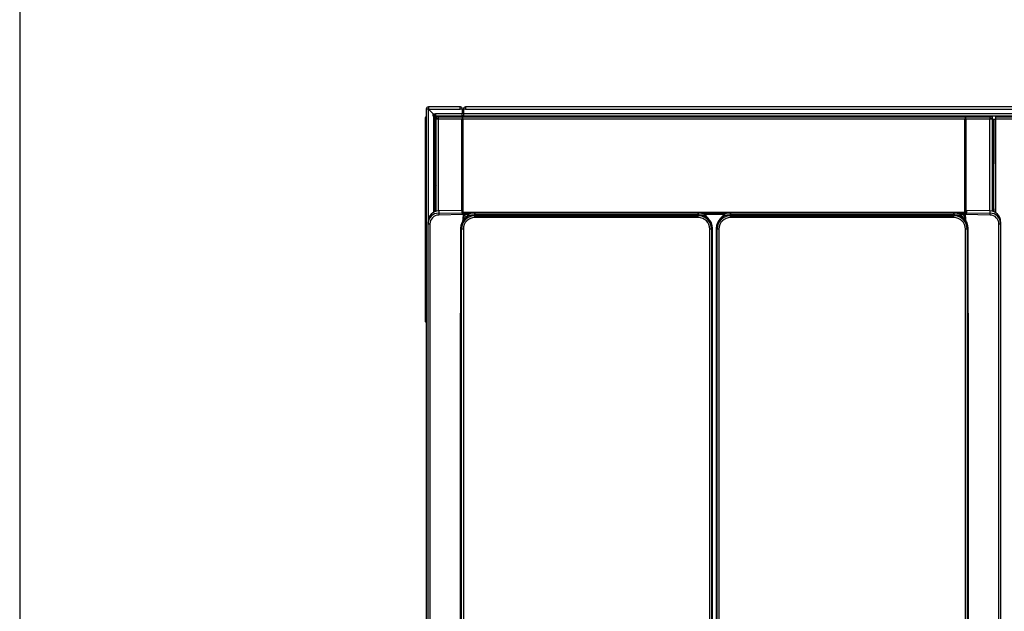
# Model space of a CAD drawing. Header units: millimetres. Extents: x 0 to 287, y 0 to 200.
# Tile 4 of 45: x 10 to 65, y 67 to 100. Entities that reach past the tile are written whole.
import ezdxf

# ---------------------------------------------------------------- set-up
doc = ezdxf.new("R2010")
doc.units = ezdxf.units.MM
for name, color, linetype in [('134.126_BW4_CTM-', 7, 'Continuous'), ('Marges', 7, 'Continuous'), ('Standard', 7, 'Continuous')]:
    doc.layers.add(name, color=color, linetype=linetype)

# ---------------------------------------------------------------- blocks, each defined once
blk = doc.blocks.new('SE2')
at = {"layer": '134.126_BW4_CTM-', "color": 7, "linetype": 'Continuous'}
for p, q in [((32.702, 95.156), (32.702, 95.046)), ((34.462, 95.156), (32.702, 95.156)), ((34.462, 95.036), (34.462, 95.156)), ((34.462, 95.156), (34.474, 95.156)), ((79.402, 95.156), (34.762, 95.156)), ((34.762, 95.156), (34.762, 95.036)), ((32.692, 95.036), (32.582, 95.036)), ((32.582, 95.036), (32.582, 48.276)), ((32.702, 95.026), (32.692, 95.036)), ((32.702, 95.036), (32.692, 95.036)), ((32.702, 95.046), (32.712, 95.036)), ((32.702, 95.036), (32.712, 95.036)), ((32.702, 88.926), (32.702, 95.026)), ((32.962, 94.766), (32.702, 95.026)), ((32.712, 95.036), (34.462, 95.036)), ((32.712, 95.036), (32.972, 94.776)), ((32.962, 94.646), (32.962, 94.766)), ((32.974, 94.646), (32.962, 94.646)), ((32.972, 94.776), (33.092, 94.776)), ((33.082, 94.646), (32.974, 94.646)), ((32.974, 94.646), (32.974, 89.28)), ((32.988, 94.646), (32.988, 94.707)), ((33.037, 94.646), (33.037, 94.707)), ((33.037, 94.707), (33.092, 94.707)), ((33.038, 94.756), (33.092, 94.756)), ((33.082, 89.34), (33.082, 94.646)), ((33.082, 94.636), (33.102, 94.616)), ((33.092, 94.776), (33.092, 94.764)), ((33.092, 94.764), (33.092, 94.656)), ((34.582, 94.764), (33.092, 94.764)), ((33.092, 94.656), (34.582, 94.656)), ((33.102, 94.656), (33.11, 94.648)), ((33.102, 91.406), (33.102, 94.616)), ((33.122, 94.596), (33.102, 94.616)), ((33.11, 94.648), (33.152, 94.606)), ((33.11, 94.648), (34.582, 94.648)), ((33.122, 94.606), (33.24, 94.606)), ((33.122, 94.606), (33.122, 94.506)), ((33.24, 94.606), (63.884, 94.606)), ((33.24, 94.606), (33.24, 94.488)), ((34.474, 95.056), (34.462, 95.056)), ((34.582, 95.036), (34.462, 95.036)), ((34.482, 95.036), (34.482, 95.048)), ((34.582, 95.048), (34.582, 95.036)), ((34.582, 95.036), (34.582, 94.764)), ((34.582, 94.656), (34.582, 94.764)), ((34.582, 94.648), (34.582, 94.656)), ((34.582, 94.606), (34.582, 94.648)), ((34.642, 94.656), (34.59, 94.656)), ((34.642, 95.036), (34.642, 94.764)), ((34.762, 95.036), (34.642, 95.036)), ((79.522, 94.764), (34.642, 94.764)), ((34.642, 94.764), (34.642, 94.656)), ((34.642, 94.656), (34.642, 94.648)), ((34.642, 94.656), (79.522, 94.656)), ((34.642, 94.648), (35.122, 94.648)), ((34.642, 94.648), (34.642, 94.606)), ((34.762, 95.036), (79.402, 95.036)), ((35.122, 94.656), (35.122, 94.648)), ((35.122, 94.648), (35.122, 94.606)), ((63.884, 94.606), (64.002, 94.606)), ((63.884, 94.606), (63.884, 94.488)), ((64.002, 94.606), (64.002, 94.506)), ((64.204, 94.606), (64.204, 94.481)), ((64.204, 94.606), (80.917, 94.606)), ((32.517, 94.526), (32.517, 94.406)), ((32.517, 94.406), (32.517, 83.237)), ((32.567, 94.406), (32.517, 94.406)), ((32.567, 94.406), (32.567, 83.236)), ((32.567, 94.406), (32.582, 94.406)), ((33.122, 94.506), (33.24, 94.506)), ((33.122, 94.488), (33.24, 94.488)), ((33.122, 89.35), (33.122, 94.488)), ((33.23, 94.488), (33.212, 94.506)), ((33.24, 94.488), (34.562, 94.488)), ((33.24, 94.488), (33.24, 89.371)), ((34.562, 89.399), (34.562, 94.488)), ((34.592, 89.394), (34.592, 94.567)), ((34.622, 94.488), (62.502, 94.488)), ((34.622, 89.281), (34.622, 94.488)), ((62.502, 89.281), (62.502, 94.488)), ((62.532, 89.281), (62.532, 94.567)), ((62.562, 94.488), (63.884, 94.488)), ((62.562, 89.389), (62.562, 94.488)), ((63.884, 94.506), (64.002, 94.506)), ((63.884, 89.376), (63.884, 94.488)), ((63.884, 94.488), (64.002, 94.488)), ((64.002, 94.488), (64.002, 89.357)), ((64.002, 94.481), (64.104, 94.481)), ((64.104, 94.481), (64.204, 94.481)), ((64.104, 89.328), (64.104, 94.481)), ((64.104, 94.481), (64.104, 94.481)), ((64.104, 94.481), (64.104, 91.981)), ((80.917, 94.481), (64.204, 94.481)), ((64.204, 94.481), (64.204, 89.273)), ((64.104, 91.981), (64.002, 91.981)), ((64.065, 91.981), (64.065, 91.456)), ((64.104, 91.981), (64.104, 91.981)), ((33.082, 91.406), (33.102, 91.406)), ((33.102, 91.406), (33.122, 91.406)), ((64.002, 91.456), (64.065, 91.456)), ((64.082, 91.406), (64.002, 91.406)), ((64.065, 91.456), (64.104, 91.456)), ((64.082, 89.481), (64.082, 91.456)), ((33.097, 89.576), (33.097, 90.792)), ((64.067, 90.792), (64.067, 89.481)), ((32.516, 90.25), (32.517, 90.25)), ((32.516, 90.25), (32.516, 90.115)), ((32.516, 90.115), (32.517, 90.115)), ((32.516, 90.115), (32.516, 90.069)), ((32.516, 90.069), (32.517, 90.069)), ((32.516, 90.069), (32.516, 89.925)), ((32.516, 89.925), (32.517, 89.925)), ((32.516, 89.925), (32.516, 89.917)), ((32.516, 89.917), (32.517, 89.917)), ((32.516, 89.917), (32.516, 89.909)), ((32.516, 89.909), (32.517, 89.909)), ((32.516, 89.909), (32.516, 89.843)), ((32.516, 89.843), (32.517, 89.843)), ((32.516, 89.843), (32.516, 89.838)), ((32.516, 89.838), (32.517, 89.838)), ((32.516, 89.838), (32.516, 89.832)), ((32.516, 89.832), (32.517, 89.832)), ((32.516, 89.832), (32.516, 89.793)), ((32.516, 89.793), (32.517, 89.793)), ((32.516, 89.79), (32.517, 89.79)), ((32.516, 89.79), (32.516, 89.788)), ((32.516, 89.788), (32.517, 89.788)), ((32.516, 89.594), (32.517, 89.594)), ((32.516, 89.594), (32.516, 89.535)), ((32.516, 89.535), (32.517, 89.535)), ((32.516, 89.401), (32.517, 89.401)), ((32.516, 89.401), (32.516, 89.394)), ((32.516, 89.394), (32.517, 89.394)), ((32.516, 89.392), (32.517, 89.392)), ((32.516, 89.392), (32.516, 89.309)), ((32.516, 89.309), (32.517, 89.309)), ((32.516, 89.309), (32.516, 89.301)), ((32.516, 89.301), (32.517, 89.301)), ((32.516, 89.301), (32.516, 89.294)), ((32.516, 89.294), (32.517, 89.294)), ((32.516, 89.294), (32.516, 89.125)), ((33.082, 89.576), (33.097, 89.576)), ((33.099, 89.456), (33.082, 89.456)), ((33.102, 89.406), (33.082, 89.406)), ((33.122, 89.576), (33.097, 89.576)), ((33.122, 89.456), (33.099, 89.456)), ((33.099, 89.406), (33.099, 89.456)), ((33.102, 89.347), (33.102, 89.406)), ((33.122, 89.406), (33.102, 89.406)), ((34.58, 89.399), (33.272, 89.376)), ((34.58, 89.399), (33.272, 89.376)), ((33.272, 89.376), (33.272, 89.253)), ((33.272, 89.253), (34.582, 89.275)), ((34.638, 89.169), (33.272, 89.146)), ((34.58, 89.399), (34.582, 89.395)), ((34.583, 89.395), (34.582, 89.395)), ((34.582, 89.395), (34.582, 89.275)), ((62.582, 89.281), (34.582, 89.281)), ((34.582, 89.275), (34.582, 89.275)), ((34.582, 89.275), (34.582, 89.275)), ((34.582, 89.274), (34.582, 89.275)), ((34.582, 89.275), (62.582, 89.275)), ((34.582, 89.275), (34.582, 89.275)), ((34.583, 89.28), (34.583, 89.395)), ((62.581, 89.28), (34.583, 89.28)), ((34.613, 89.366), (34.613, 89.281)), ((34.616, 89.281), (34.613, 89.366)), ((34.654, 89.195), (34.657, 89.166)), ((34.674, 89.173), (34.674, 88.905)), ((34.676, 89.171), (34.804, 89.037)), ((34.96, 89.171), (34.676, 89.171)), ((35.235, 89.159), (35.285, 89.109)), ((47.731, 89.159), (35.235, 89.159)), ((35.235, 89.159), (35.235, 89.159)), ((47.731, 89.159), (35.235, 89.159)), ((35.278, 89.272), (35.278, 89.159)), ((35.278, 89.159), (35.278, 89.27)), ((35.444, 89.27), (35.278, 89.27)), ((35.444, 89.27), (35.278, 89.27)), ((35.444, 89.27), (35.444, 89.27)), ((35.524, 89.264), (35.513, 89.268)), ((35.533, 89.262), (35.525, 89.266)), ((35.653, 89.26), (35.653, 89.26)), ((47.313, 89.26), (35.653, 89.26)), ((47.313, 89.26), (35.653, 89.26)), ((47.313, 89.26), (47.313, 89.26)), ((47.441, 89.266), (47.433, 89.262)), ((47.453, 89.268), (47.442, 89.264)), ((47.522, 89.27), (47.522, 89.27)), ((47.688, 89.27), (47.522, 89.27)), ((47.688, 89.27), (47.522, 89.27)), ((47.681, 89.109), (47.731, 89.159)), ((47.688, 89.159), (47.688, 89.272)), ((47.688, 89.27), (47.688, 89.159)), ((47.731, 89.159), (47.731, 89.159)), ((49.158, 89.171), (48.006, 89.171)), ((49.433, 89.159), (49.483, 89.109)), ((61.929, 89.159), (49.433, 89.159)), ((49.433, 89.159), (49.433, 89.159)), ((61.929, 89.159), (49.433, 89.159)), ((49.476, 89.272), (49.476, 89.159)), ((49.476, 89.159), (49.476, 89.27)), ((49.642, 89.27), (49.476, 89.27)), ((49.642, 89.27), (49.476, 89.27)), ((49.642, 89.27), (49.642, 89.27)), ((49.722, 89.264), (49.711, 89.268)), ((49.731, 89.262), (49.723, 89.266)), ((49.851, 89.26), (49.851, 89.26)), ((61.511, 89.26), (49.851, 89.26)), ((61.511, 89.26), (49.851, 89.26)), ((61.511, 89.26), (61.511, 89.26)), ((61.639, 89.266), (61.631, 89.262)), ((61.651, 89.268), (61.64, 89.264)), ((61.72, 89.27), (61.72, 89.27)), ((61.886, 89.27), (61.72, 89.27)), ((61.886, 89.27), (61.72, 89.27)), ((61.879, 89.109), (61.929, 89.159)), ((61.886, 89.159), (61.886, 89.272)), ((61.886, 89.27), (61.886, 89.159)), ((61.929, 89.159), (61.929, 89.159)), ((62.488, 89.171), (62.204, 89.171)), ((62.36, 89.037), (62.488, 89.171)), ((62.49, 88.905), (62.49, 89.173)), ((62.507, 89.166), (62.51, 89.195)), ((63.892, 89.146), (62.526, 89.169)), ((62.551, 89.366), (62.548, 89.281)), ((62.551, 89.281), (62.551, 89.366)), ((62.582, 89.395), (62.581, 89.395)), ((62.581, 89.395), (62.581, 89.28)), ((62.582, 89.395), (62.584, 89.399)), ((62.582, 89.295), (62.582, 89.395)), ((62.582, 89.275), (62.582, 89.274)), ((62.582, 89.275), (62.582, 89.275)), ((62.582, 89.275), (62.582, 89.275)), ((62.582, 89.275), (62.582, 89.275)), ((62.582, 89.275), (63.892, 89.253)), ((63.892, 89.376), (62.584, 89.399)), ((63.892, 89.253), (63.892, 89.376)), ((64.002, 89.481), (64.104, 89.481)), ((64.104, 89.481), (64.104, 89.481)), ((64.104, 89.481), (64.104, 89.328)), ((32.516, 89.125), (32.517, 89.125)), ((32.516, 89.125), (32.516, 89.12)), ((32.516, 89.12), (32.517, 89.12)), ((32.516, 89.12), (32.516, 89.114)), ((32.516, 89.114), (32.517, 89.114)), ((32.516, 89.114), (32.516, 89.069)), ((32.516, 89.069), (32.517, 89.069)), ((32.516, 89.069), (32.516, 89.062)), ((32.516, 89.062), (32.517, 89.062)), ((32.516, 89.062), (32.516, 89.035)), ((32.516, 89.035), (32.517, 89.035)), ((32.516, 89.035), (32.516, 89.031)), ((32.516, 89.031), (32.517, 89.031)), ((32.516, 89.022), (32.517, 89.022)), ((32.516, 88.902), (32.517, 88.902)), ((32.516, 88.902), (32.516, 88.9)), ((32.516, 88.9), (32.517, 88.9)), ((32.516, 88.9), (32.516, 88.897)), ((32.516, 88.897), (32.517, 88.897)), ((32.516, 88.897), (32.516, 88.858)), ((32.516, 88.858), (32.517, 88.858)), ((32.516, 88.858), (32.516, 88.852)), ((32.516, 88.852), (32.517, 88.852)), ((32.516, 88.852), (32.516, 88.847)), ((32.516, 88.847), (32.517, 88.847)), ((32.516, 88.847), (32.516, 88.783)), ((32.516, 88.783), (32.517, 88.783)), ((32.516, 88.783), (32.516, 88.776)), ((32.516, 88.776), (32.517, 88.776)), ((32.516, 88.776), (32.516, 88.768)), ((32.516, 88.768), (32.517, 88.768)), ((32.516, 88.768), (32.516, 88.586)), ((32.682, 88.654), (32.682, 88.776)), ((32.682, 46.268), (32.682, 88.654)), ((32.78, 88.647), (32.78, 46.261)), ((35.285, 89.109), (47.681, 89.109)), ((35.285, 89.009), (35.285, 89.109)), ((47.681, 89.009), (35.285, 89.009)), ((47.681, 89.009), (47.681, 89.109)), ((49.483, 89.109), (61.879, 89.109)), ((49.483, 89.009), (49.483, 89.109)), ((61.879, 89.009), (49.483, 89.009)), ((61.879, 89.009), (61.879, 89.109)), ((64.384, 46.261), (64.384, 88.647)), ((64.482, 88.776), (64.482, 88.654)), ((64.482, 88.654), (64.482, 46.268)), ((32.516, 88.586), (32.517, 88.586)), ((32.516, 88.586), (32.516, 88.579)), ((32.516, 88.579), (32.517, 88.579)), ((32.516, 88.579), (32.516, 88.572)), ((32.516, 88.572), (32.517, 88.572)), ((32.516, 88.572), (32.516, 88.507)), ((32.516, 88.507), (32.516, 88.505)), ((32.516, 88.507), (32.516, 88.506)), ((32.516, 88.505), (32.517, 88.505)), ((32.516, 88.402), (32.517, 88.402)), ((32.516, 88.402), (32.516, 88.343)), ((32.516, 88.343), (32.517, 88.343)), ((32.516, 88.305), (32.517, 88.305)), ((32.516, 88.305), (32.516, 88.304)), ((32.516, 88.304), (32.517, 88.304)), ((32.516, 88.304), (32.516, 88.092)), ((32.516, 88.092), (32.517, 88.092)), ((32.516, 88.092), (32.516, 88.085)), ((32.516, 88.085), (32.517, 88.085)), ((32.516, 88.085), (32.516, 88.074)), ((32.516, 88.074), (32.517, 88.074)), ((32.516, 88.074), (32.516, 88.073)), ((32.516, 88.073), (32.517, 88.073)), ((32.516, 88.073), (32.516, 88.072)), ((32.516, 88.072), (32.517, 88.072)), ((32.516, 88.072), (32.516, 88.032)), ((34.491, 88.415), (34.491, 48.23)), ((34.491, 88.415), (34.491, 88.415)), ((34.541, 88.365), (34.491, 88.415)), ((34.491, 88.415), (34.491, 48.23)), ((34.541, 48.28), (34.541, 88.365)), ((34.641, 88.365), (34.541, 88.365)), ((34.641, 88.365), (34.641, 48.28)), ((48.325, 48.28), (48.325, 88.365)), ((48.425, 88.365), (48.325, 88.365)), ((48.475, 88.415), (48.425, 88.365)), ((48.425, 88.365), (48.425, 48.28)), ((48.475, 48.23), (48.475, 88.415)), ((48.475, 88.415), (48.475, 88.415)), ((48.475, 48.23), (48.475, 88.415)), ((48.689, 88.415), (48.689, 48.23)), ((48.689, 88.415), (48.689, 88.415)), ((48.739, 88.365), (48.689, 88.415)), ((48.689, 88.415), (48.689, 48.23)), ((48.739, 48.28), (48.739, 88.365)), ((48.839, 88.365), (48.739, 88.365)), ((48.839, 88.365), (48.839, 48.28)), ((62.523, 48.28), (62.523, 88.365)), ((62.623, 88.365), (62.523, 88.365)), ((62.673, 88.415), (62.623, 88.365)), ((62.623, 88.365), (62.623, 48.28)), ((62.673, 48.23), (62.673, 88.415)), ((62.673, 88.415), (62.673, 88.415)), ((62.673, 48.23), (62.673, 88.415)), ((32.516, 88.032), (32.517, 88.032)), ((32.516, 88.032), (32.516, 88.012)), ((32.516, 88.012), (32.517, 88.012)), ((32.516, 88.012), (32.516, 87.999)), ((32.516, 87.999), (32.517, 87.999)), ((32.516, 87.999), (32.516, 87.983)), ((32.516, 87.983), (32.517, 87.983)), ((32.516, 87.939), (32.517, 87.939)), ((32.516, 87.939), (32.517, 87.939)), ((32.516, 87.939), (32.516, 87.939)), ((32.516, 87.939), (32.516, 87.936)), ((32.516, 87.936), (32.517, 87.936)), ((32.516, 87.936), (32.516, 87.929)), ((32.516, 87.929), (32.517, 87.929)), ((32.516, 87.929), (32.516, 87.923)), ((32.516, 87.923), (32.517, 87.923)), ((32.516, 87.923), (32.516, 87.92)), ((32.516, 87.92), (32.517, 87.92)), ((32.516, 87.92), (32.516, 87.909)), ((32.516, 87.909), (32.517, 87.909)), ((32.516, 87.909), (32.516, 87.895)), ((32.516, 87.895), (32.517, 87.895)), ((32.516, 87.895), (32.516, 87.883)), ((32.516, 87.883), (32.517, 87.883)), ((32.516, 87.883), (32.516, 87.88)), ((32.516, 87.88), (32.517, 87.88)), ((32.516, 87.88), (32.516, 87.862)), ((32.516, 87.862), (32.517, 87.862)), ((32.516, 87.862), (32.516, 87.842)), ((32.516, 87.842), (32.517, 87.842)), ((32.516, 87.842), (32.516, 87.835)), ((32.516, 87.835), (32.517, 87.835)), ((32.516, 87.835), (32.516, 87.832)), ((32.516, 87.832), (32.517, 87.832)), ((32.516, 87.832), (32.516, 87.826)), ((32.516, 87.826), (32.517, 87.826)), ((32.516, 87.826), (32.516, 87.819)), ((32.516, 87.819), (32.517, 87.819)), ((32.516, 87.819), (32.516, 87.815)), ((32.516, 87.815), (32.517, 87.815)), ((32.516, 87.815), (32.516, 87.803)), ((32.516, 87.803), (32.517, 87.803)), ((32.516, 87.803), (32.516, 87.789)), ((32.516, 87.789), (32.517, 87.789)), ((32.516, 87.789), (32.516, 87.778)), ((32.516, 87.778), (32.517, 87.778)), ((32.516, 87.778), (32.516, 87.77)), ((32.516, 87.77), (32.517, 87.77)), ((32.516, 87.77), (32.516, 87.751)), ((32.516, 87.751), (32.517, 87.751)), ((32.516, 87.751), (32.516, 87.731)), ((32.516, 87.731), (32.517, 87.731)), ((32.516, 87.731), (32.516, 87.715)), ((32.516, 87.715), (32.517, 87.715)), ((32.516, 87.715), (32.516, 87.71)), ((32.516, 87.71), (32.517, 87.71)), ((32.516, 87.71), (32.516, 87.686)), ((32.516, 87.686), (32.517, 87.686)), ((32.516, 87.686), (32.516, 87.665)), ((32.516, 87.665), (32.517, 87.665)), ((32.516, 87.665), (32.516, 87.634)), ((32.516, 87.634), (32.517, 87.634)), ((32.516, 87.634), (32.516, 87.609)), ((32.516, 87.609), (32.517, 87.609)), ((32.516, 87.609), (32.516, 87.584)), ((32.516, 87.584), (32.517, 87.584)), ((32.516, 87.584), (32.516, 87.566)), ((32.516, 87.566), (32.517, 87.566)), ((32.516, 87.566), (32.516, 87.545)), ((32.516, 87.545), (32.517, 87.545)), ((32.516, 87.545), (32.516, 87.526)), ((32.516, 87.526), (32.517, 87.526)), ((32.516, 87.526), (32.516, 87.512)), ((32.516, 87.512), (32.517, 87.512)), ((32.516, 87.512), (32.516, 87.497)), ((32.516, 87.497), (32.517, 87.497)), ((32.516, 87.497), (32.516, 87.484)), ((32.516, 87.484), (32.517, 87.484)), ((32.516, 87.484), (32.516, 87.475)), ((32.516, 87.475), (32.517, 87.475)), ((32.516, 87.475), (32.516, 87.469)), ((32.516, 87.469), (32.517, 87.469)), ((32.516, 87.469), (32.516, 87.464)), ((32.516, 87.464), (32.517, 87.464)), ((32.516, 87.464), (32.516, 87.461)), ((32.516, 87.461), (32.517, 87.461)), ((32.516, 87.461), (32.516, 87.459)), ((32.516, 87.459), (32.517, 87.459)), ((32.516, 87.459), (32.516, 87.452)), ((32.516, 87.452), (32.517, 87.452)), ((32.516, 87.452), (32.516, 87.433)), ((32.516, 87.433), (32.517, 87.433)), ((32.516, 87.433), (32.516, 87.419)), ((32.516, 87.419), (32.517, 87.419)), ((32.516, 87.419), (32.516, 87.414)), ((32.516, 87.414), (32.517, 87.414)), ((32.516, 87.414), (32.516, 87.407)), ((32.516, 87.407), (32.517, 87.407)), ((32.516, 87.407), (32.516, 87.403)), ((32.516, 87.403), (32.517, 87.403)), ((32.516, 87.403), (32.516, 87.397)), ((32.516, 87.397), (32.517, 87.397)), ((32.516, 87.397), (32.516, 87.389)), ((32.516, 87.389), (32.517, 87.389)), ((32.516, 87.389), (32.516, 87.351)), ((32.516, 87.351), (32.517, 87.351)), ((32.516, 87.351), (32.516, 87.301)), ((32.516, 87.301), (32.517, 87.301)), ((32.516, 87.301), (32.516, 87.263)), ((32.516, 87.263), (32.517, 87.263)), ((32.516, 87.263), (32.516, 87.238)), ((32.516, 87.238), (32.517, 87.238)), ((32.516, 87.238), (32.516, 87.232)), ((32.516, 87.232), (32.517, 87.232)), ((32.516, 87.232), (32.516, 87.059)), ((32.516, 87.059), (32.517, 87.059)), ((32.516, 87.059), (32.516, 87.045)), ((32.516, 87.045), (32.517, 87.045)), ((32.516, 87.045), (32.516, 87.039)), ((32.516, 87.039), (32.517, 87.039)), ((32.516, 87.039), (32.516, 86.835)), ((32.516, 86.835), (32.517, 86.835)), ((32.516, 86.835), (32.516, 86.825)), ((32.516, 86.825), (32.517, 86.825)), ((32.516, 86.825), (32.516, 86.813)), ((32.516, 86.813), (32.517, 86.813)), ((32.516, 86.813), (32.516, 86.782)), ((32.516, 86.782), (32.517, 86.782)), ((32.516, 86.782), (32.516, 86.775)), ((32.516, 86.775), (32.517, 86.775)), ((32.516, 86.775), (32.516, 86.587)), ((32.516, 86.587), (32.517, 86.587)), ((32.516, 86.587), (32.516, 86.565)), ((32.516, 86.565), (32.517, 86.565)), ((32.516, 86.565), (32.516, 86.56)), ((32.516, 86.56), (32.517, 86.56)), ((32.516, 86.56), (32.516, 86.378)), ((32.516, 86.378), (32.517, 86.378)), ((32.516, 86.378), (32.516, 86.368)), ((32.516, 86.368), (32.517, 86.368)), ((32.516, 86.368), (32.516, 86.358)), ((32.516, 86.358), (32.517, 86.358)), ((32.516, 86.358), (32.516, 86.314)), ((32.516, 86.314), (32.517, 86.314)), ((32.516, 86.314), (32.516, 86.312)), ((32.516, 86.312), (32.517, 86.312)), ((32.516, 86.211), (32.517, 86.211)), ((32.516, 86.211), (32.516, 86.151)), ((32.516, 86.151), (32.517, 86.151)), ((32.516, 86.106), (32.517, 86.106)), ((32.516, 86.106), (32.516, 86.077)), ((32.516, 86.077), (32.517, 86.077)), ((32.516, 86.077), (32.516, 86.074)), ((32.516, 86.074), (32.517, 86.074)), ((32.516, 86.074), (32.516, 86.066)), ((32.516, 86.066), (32.517, 86.066)), ((32.516, 86.066), (32.516, 85.894)), ((32.516, 85.894), (32.517, 85.894)), ((32.516, 85.894), (32.516, 85.888)), ((32.516, 85.888), (32.517, 85.888)), ((32.516, 85.888), (32.516, 85.883)), ((32.516, 85.883), (32.517, 85.883)), ((32.516, 85.883), (32.516, 85.835)), ((32.516, 85.835), (32.517, 85.835)), ((32.516, 85.835), (32.516, 85.832)), ((32.516, 85.832), (32.517, 85.832)), ((32.516, 85.832), (32.516, 85.828)), ((32.516, 85.828), (32.517, 85.828)), ((32.516, 85.828), (32.516, 85.8)), ((32.516, 85.8), (32.517, 85.8)), ((32.516, 85.8), (32.516, 85.798)), ((32.516, 85.798), (32.517, 85.798)), ((32.516, 85.798), (32.516, 85.796)), ((32.516, 85.796), (32.517, 85.796)), ((32.516, 85.653), (32.517, 85.653)), ((32.516, 85.653), (32.516, 85.652)), ((32.516, 85.652), (32.517, 85.652)), ((32.516, 85.652), (32.517, 85.652)), ((32.516, 85.652), (32.516, 85.643)), ((32.516, 85.643), (32.517, 85.643)), ((32.516, 85.643), (32.517, 85.643)), ((32.516, 85.643), (32.516, 85.643)), ((32.516, 85.643), (32.516, 85.642)), ((32.516, 85.642), (32.517, 85.642)), ((32.516, 85.642), (32.516, 85.63)), ((32.516, 85.63), (32.517, 85.63)), ((32.516, 85.63), (32.516, 85.629)), ((32.516, 85.629), (32.517, 85.629)), ((32.516, 85.629), (32.516, 85.628)), ((32.516, 85.628), (32.517, 85.628)), ((32.516, 85.628), (32.516, 85.597)), ((32.516, 85.597), (32.517, 85.597)), ((32.516, 85.597), (32.516, 85.596)), ((32.516, 85.596), (32.517, 85.596)), ((32.516, 85.596), (32.516, 85.595)), ((32.516, 85.595), (32.517, 85.595)), ((32.516, 85.595), (32.516, 85.582)), ((32.516, 85.582), (32.517, 85.582)), ((32.516, 85.582), (32.517, 85.582)), ((32.516, 85.582), (32.516, 85.581)), ((32.516, 85.582), (32.516, 85.582)), ((32.516, 85.581), (32.517, 85.581)), ((32.516, 85.581), (32.516, 85.573)), ((32.516, 85.573), (32.517, 85.573)), ((32.516, 85.572), (32.517, 85.572)), ((32.516, 85.572), (32.517, 85.572)), ((32.516, 85.572), (32.516, 85.572)), ((32.516, 85.482), (32.517, 85.482)), ((32.516, 85.482), (32.516, 85.392)), ((32.516, 85.392), (32.517, 85.392)), ((32.516, 85.392), (32.516, 85.38)), ((32.516, 85.38), (32.517, 85.38)), ((32.516, 85.38), (32.516, 85.374)), ((32.516, 85.374), (32.517, 85.374)), ((32.516, 85.374), (32.516, 85.366)), ((32.516, 85.366), (32.517, 85.366)), ((32.516, 85.366), (32.516, 85.334)), ((32.516, 85.334), (32.517, 85.334)), ((32.516, 85.334), (32.516, 85.168)), ((32.516, 85.168), (32.517, 85.168)), ((32.516, 85.168), (32.516, 85.154)), ((32.516, 85.154), (32.517, 85.154)), ((32.516, 85.112), (32.517, 85.112)), ((32.516, 85.112), (32.517, 85.112)), ((32.516, 85.112), (32.516, 85.112)), ((32.516, 85.112), (32.516, 85.11)), ((32.516, 85.11), (32.517, 85.11)), ((32.516, 85.11), (32.516, 85.106)), ((32.516, 85.106), (32.517, 85.106)), ((32.516, 85.106), (32.516, 85.099)), ((32.516, 85.099), (32.517, 85.099)), ((32.516, 85.099), (32.516, 85.093)), ((32.516, 85.093), (32.517, 85.093)), ((32.516, 85.093), (32.516, 85.086)), ((32.516, 85.086), (32.517, 85.086)), ((32.516, 85.086), (32.516, 85.077)), ((32.516, 85.077), (32.517, 85.077)), ((32.516, 85.077), (32.516, 85.066)), ((32.516, 85.066), (32.517, 85.066)), ((32.516, 85.066), (32.516, 85.053)), ((32.516, 85.053), (32.517, 85.053)), ((32.516, 85.053), (32.516, 85.043)), ((32.516, 85.043), (32.517, 85.043)), ((32.516, 85.043), (32.516, 85.031)), ((32.516, 85.031), (32.517, 85.031)), ((32.516, 85.031), (32.516, 85.015)), ((32.516, 85.015), (32.517, 85.015)), ((32.516, 85.015), (32.516, 84.998)), ((32.516, 84.998), (32.517, 84.998)), ((32.516, 84.998), (32.516, 84.979)), ((32.516, 84.979), (32.517, 84.979)), ((32.516, 84.979), (32.516, 84.964)), ((32.516, 84.964), (32.517, 84.964)), ((32.516, 84.964), (32.516, 84.962)), ((32.516, 84.962), (32.517, 84.962)), ((32.516, 84.962), (32.516, 84.939)), ((32.516, 84.939), (32.517, 84.939)), ((32.516, 84.939), (32.516, 84.918)), ((32.516, 84.918), (32.517, 84.918)), ((32.516, 84.918), (32.516, 84.899)), ((32.516, 84.899), (32.517, 84.899)), ((32.516, 84.899), (32.516, 84.868)), ((32.516, 84.868), (32.517, 84.868)), ((32.516, 84.868), (32.516, 84.84)), ((32.516, 84.84), (32.517, 84.84)), ((32.516, 84.84), (32.516, 84.818)), ((32.516, 84.818), (32.517, 84.818)), ((32.516, 84.818), (32.516, 84.792)), ((32.516, 84.792), (32.517, 84.792)), ((32.516, 84.792), (32.516, 84.779)), ((32.516, 84.779), (32.517, 84.779)), ((32.516, 84.779), (32.516, 84.775)), ((32.516, 84.775), (32.517, 84.775)), ((32.516, 84.775), (32.516, 84.756)), ((32.517, 85.112), (32.517, 85.112)), ((32.516, 84.756), (32.517, 84.756)), ((32.516, 84.756), (32.516, 84.739)), ((32.516, 84.739), (32.517, 84.739)), ((32.516, 84.739), (32.516, 84.723)), ((32.516, 84.723), (32.517, 84.723)), ((32.516, 84.723), (32.516, 84.713)), ((32.516, 84.713), (32.517, 84.713)), ((32.516, 84.713), (32.516, 84.708)), ((32.516, 84.708), (32.517, 84.708)), ((32.516, 84.708), (32.516, 84.696)), ((32.516, 84.696), (32.517, 84.696)), ((32.516, 84.696), (32.516, 84.686)), ((32.516, 84.686), (32.517, 84.686)), ((32.516, 84.686), (32.516, 84.676)), ((32.516, 84.676), (32.517, 84.676)), ((32.516, 84.676), (32.516, 84.671)), ((32.516, 84.671), (32.517, 84.671)), ((32.516, 84.671), (32.516, 84.663)), ((32.516, 84.663), (32.517, 84.663)), ((32.516, 84.663), (32.516, 84.659)), ((32.516, 84.659), (32.517, 84.659)), ((32.516, 84.659), (32.516, 84.657)), ((32.516, 84.657), (32.517, 84.657)), ((32.516, 84.487), (32.517, 84.487)), ((32.516, 84.487), (32.516, 84.461)), ((32.516, 84.461), (32.517, 84.461)), ((32.516, 84.316), (32.517, 84.316)), ((32.516, 84.316), (32.516, 83.937)), ((32.516, 83.937), (32.517, 83.937)), ((32.516, 83.937), (32.516, 83.885)), ((32.516, 83.885), (32.517, 83.885)), ((32.516, 83.885), (32.516, 83.748)), ((32.516, 83.748), (32.517, 83.748)), ((32.516, 83.748), (32.517, 83.748)), ((32.516, 83.748), (32.516, 83.748)), ((32.517, 83.748), (32.517, 83.748)), ((34.484, 46.231), (34.484, 83.69)), ((62.68, 83.69), (62.68, 46.231)), ((32.567, 83.236), (32.582, 83.236)), ((32.567, 83.187), (32.582, 83.187))]:
    blk.add_line(p, q, dxfattribs=at)
for centre, radius, start, end in [((32.702, 95.036), 0.12, 90, 180), ((34.474, 95.048), 0.108, 0, 90), ((34.762, 95.036), 0.12, 90, 180), ((32.617, 94.526), 0.1, 110.5754, 179.9861), ((32.702, 95.036), 0.02, 90, 180), ((33.038, 94.706), 0.05, 90, 179.5), ((33.013, 93.31), 1.397, 89.0012, 90.9988), ((33.039, 94.705), 0.0513, 108.8019, 112.8313), ((33.385, 94.722), 0.349, 174.4065, 182.5633), ((34.474, 95.048), 0.008, 0, 90), ((34.59, 94.664), 0.008, 180, 270), ((34.762, 95.036), 0.02, 90, 180), ((32.554, 91.032), 3.494, 89.7983, 90.6116), ((32.617, 94.526), 0.0501, 135.8128, 179.9753), ((34.68, 94.488), 0.118, 138.2247, 180), ((34.504, 94.488), 0.118, 0, 41.7753), ((62.62, 94.488), 0.118, 138.2247, 180), ((62.444, 94.488), 0.118, 0, 41.7753), ((33.232, 90.856), 0.15, 180, 222.8334), ((63.932, 90.856), 0.15, 297.8181, 0), ((33.282, 88.776), 0.6, 91.0152, 180.0081), ((33.281, 88.654), 0.599, 90.9161, 179.9621), ((161.255, 84.702), 126.677, 177.98054, 178.11752), ((35.278, 88.652), 0.62, 89.9812, 150.7895), ((35.069, 89.164), 0.125, 69.1334, 110.8666), ((35.683, 89.164), 0.125, 69.1334, 110.8666), ((36.297, 89.164), 0.125, 69.1334, 110.8666), ((36.911, 89.164), 0.125, 69.1334, 110.8666), ((37.526, 89.164), 0.125, 69.1334, 110.8666), ((38.14, 89.164), 0.125, 69.1334, 110.8666), ((38.754, 89.164), 0.125, 69.1334, 110.8666), ((39.368, 89.164), 0.125, 69.1334, 110.8666), ((39.983, 89.164), 0.125, 69.1334, 110.8666), ((40.597, 89.164), 0.125, 69.1334, 110.8666), ((41.211, 89.164), 0.125, 69.1334, 110.8666), ((41.825, 89.164), 0.125, 69.1334, 110.8666), ((42.44, 89.164), 0.125, 69.1334, 110.8666), ((43.054, 89.164), 0.125, 69.1334, 110.8666), ((43.668, 89.164), 0.125, 69.1334, 110.8666), ((44.282, 89.164), 0.125, 69.1334, 110.8666), ((44.897, 89.164), 0.125, 69.1334, 110.8666), ((45.511, 89.164), 0.125, 69.1334, 110.8666), ((46.125, 89.164), 0.125, 69.1334, 110.8666), ((46.739, 89.164), 0.125, 69.1334, 110.8666), ((47.354, 89.164), 0.125, 69.1334, 110.8666), ((47.688, 88.652), 0.62, 34.1166, 90.0188), ((47.968, 89.164), 0.125, 69.1334, 110.8666), ((48.582, 89.164), 0.125, 69.1334, 110.8666), ((49.476, 88.652), 0.62, 89.9812, 150.7895), ((49.196, 89.164), 0.125, 69.1334, 110.8666), ((49.81, 89.164), 0.125, 69.1334, 110.8666), ((50.425, 89.164), 0.125, 69.1334, 110.8666), ((51.039, 89.164), 0.125, 69.1334, 110.8666), ((51.653, 89.164), 0.125, 69.1334, 110.8666), ((52.267, 89.164), 0.125, 69.1334, 110.8666), ((52.882, 89.164), 0.125, 69.1334, 110.8666), ((53.496, 89.164), 0.125, 69.1334, 110.8666), ((54.11, 89.164), 0.125, 69.1334, 110.8666), ((54.724, 89.164), 0.125, 69.1334, 110.8666), ((55.339, 89.164), 0.125, 69.1334, 110.8666), ((55.953, 89.164), 0.125, 69.1334, 110.8666), ((56.567, 89.164), 0.125, 69.1334, 110.8666), ((57.181, 89.164), 0.125, 69.1334, 110.8666), ((57.796, 89.164), 0.125, 69.1334, 110.8666), ((58.41, 89.164), 0.125, 69.1334, 110.8666), ((59.024, 89.164), 0.125, 69.1334, 110.8666), ((59.638, 89.164), 0.125, 69.1334, 110.8666), ((60.253, 89.164), 0.125, 69.1334, 110.8666), ((60.867, 89.164), 0.125, 69.1334, 110.8666), ((61.481, 89.164), 0.125, 69.1334, 110.8666), ((61.886, 88.652), 0.62, 34.1166, 90.0188), ((62.095, 89.164), 0.125, 69.1334, 110.8666), ((-59.798, 84.76), 122.384, 1.90726, 2.06296), ((63.882, 88.776), 0.6, 359.9921, 88.9847), ((63.883, 88.654), 0.599, 0.0391, 89.0827), ((32.567, 83.237), 0.05, 180, 269.5), ((32.551, 83.656), 0.42, 265.4017, 272.1731)]:
    blk.add_arc(centre, radius, start, end, dxfattribs=at)
for centre, major_axis, ratio, start_param, end_param in [((33.28, 88.647), (0.494, -0.08), 0.998073, 1.749033, 3.302376), ((33.273, 89.153), (0.0017, -0.1), 0.018668, 3.1765, 4.781888), ((35.237, 88.413), (0.528, -0.528), 0.99763, 2.357564, 3.925621), ((34.676, 89.175), (0.0945, -0.1), 0.017842, 3.197096, 4.731256), ((34.583, 89.365), (0, 0.03), 0.999391, 4.747317, 6.283185), ((34.678, 83.591), (-0.003, 5.681), 0.034144, 0.190557, 0.411008), ((34.63, 89.192), (0.0887, 0.0461), 0.080571, 4.693011, 4.940609), ((34.636, 89.162), (0.0985, -0.0174), 0.071718, 1.372149, 1.565725), ((35.444, 89.268), (0.07, 0), 0.0349, 0.08732, 1.570796), ((35.513, 89.238), (-0.0111, -0.0279), 0.995583, 3.141593, 3.522467), ((35.524, 89.234), (-0.0111, -0.0279), 0.995583, 3.225717, 3.522467), ((35.653, 89.264), (0.13, 0), 0.0349, 3.228912, 4.712389), ((47.313, 89.264), (0.13, 0), 0.0349, 4.712389, 6.195865), ((47.442, 89.234), (0.0111, -0.0279), 0.995583, 2.760718, 3.057468), ((47.453, 89.238), (0.0111, -0.0279), 0.995583, 2.760718, 3.141593), ((47.522, 89.268), (0.07, 0), 0.0349, 1.570796, 3.054273), ((47.729, 88.413), (-0.528, -0.528), 0.99763, 2.357564, 3.925621), ((49.435, 88.413), (0.528, -0.528), 0.99763, 2.357564, 3.925621), ((49.642, 89.268), (0.07, 0), 0.0349, 0.08732, 1.570796), ((49.711, 89.238), (-0.0111, -0.0279), 0.995583, 3.141593, 3.522467), ((49.722, 89.234), (-0.0111, -0.0279), 0.995583, 3.225717, 3.522467), ((49.851, 89.264), (0.13, 0), 0.0349, 3.228912, 4.712389), ((61.511, 89.264), (0.13, 0), 0.0349, 4.712389, 6.195865), ((61.64, 89.234), (0.0111, -0.0279), 0.995583, 2.760718, 3.057468), ((61.651, 89.238), (0.0111, -0.0279), 0.995583, 2.760718, 3.141593), ((61.72, 89.268), (0.07, 0), 0.0349, 1.570796, 3.054273), ((61.927, 88.413), (-0.528, -0.528), 0.99763, 2.357564, 3.925621), ((62.488, 89.175), (0.0945, 0.1), 0.017842, 4.693522, 6.227682), ((62.528, 89.162), (-0.0985, -0.0174), 0.071718, 4.717461, 4.911036), ((62.534, 89.192), (-0.0887, 0.0461), 0.080571, 1.342577, 1.590174), ((62.486, 83.591), (0.003, 5.681), 0.034144, -0.411008, -0.190557), ((62.581, 89.365), (0, 0.03), 0.999391, 0, 1.535868), ((63.891, 89.153), (0.0017, 0.1), 0.018668, 4.64289, 6.248278), ((63.884, 88.647), (-0.494, -0.08), 0.998073, 2.980809, 4.534152), ((32.782, 88.654), (0.1, 0), 0.069756, 3.141593, 4.694936), ((35.286, 88.363), (0.528, -0.528), 0.997997, 2.357564, 3.925621), ((35.286, 88.363), (0.457, -0.457), 0.997265, 2.357564, 3.925621), ((47.68, 88.363), (-0.528, -0.528), 0.997997, 2.357564, 3.925621), ((47.68, 88.363), (-0.457, -0.457), 0.997265, 2.357564, 3.925621), ((49.484, 88.363), (0.528, -0.528), 0.997997, 2.357564, 3.925621), ((49.484, 88.363), (0.457, -0.457), 0.997265, 2.357564, 3.925621), ((61.878, 88.363), (-0.528, -0.528), 0.997997, 2.357564, 3.925621), ((61.878, 88.363), (-0.457, -0.457), 0.997265, 2.357564, 3.925621), ((64.382, 88.654), (0.1, 0), 0.069756, 4.729842, 6.283185), ((34.678, 83.591), (-0.003, 5.681), 0.034144, 1.285468, 1.553291), ((62.486, 83.591), (0.003, 5.681), 0.034144, -1.553291, -1.285468), ((34.482, 83.683), (-0.1, 0), 0.069756, 4.625665, 4.694936), ((62.682, 83.683), (-0.1, 0), 0.069756, -1.553343, -1.484073)]:
    blk.add_ellipse(centre, major_axis=major_axis, ratio=ratio, start_param=start_param, end_param=end_param, dxfattribs=at)
for points in [[(32.567, 94.526), (32.567, 94.501), (32.567, 94.477), (32.567, 94.453), (32.567, 94.43), (32.567, 94.406)], [(32.567, 83.187), (32.566, 83.187), (32.566, 83.193), (32.566, 83.205), (32.566, 83.221), (32.567, 83.236)]]:
    blk.add_open_spline(points, degree=5, dxfattribs=at)
for points, knots in [([(34.632, 89.184), (34.622, 89.194), (34.601, 89.214), (34.574, 89.243), (34.56, 89.264), (34.563, 89.272), (34.571, 89.274), (34.577, 89.275), (34.58, 89.275), (34.582, 89.275)], [0, 0, 0, 0, 0.250287, 0.499109, 0.747603, 0.873252, 0.936509, 0.970179, 1, 1, 1, 1]), ([(34.638, 89.169), (34.638, 89.17), (34.638, 89.172), (34.638, 89.175), (34.637, 89.178), (34.635, 89.181), (34.633, 89.183), (34.632, 89.184)], [0, 0, 0, 0, 0.165965, 0.328224, 0.499505, 0.725014, 1, 1, 1, 1]), ([(62.532, 89.184), (62.531, 89.183), (62.529, 89.181), (62.527, 89.177), (62.525, 89.173), (62.526, 89.17), (62.526, 89.169)], [0, 0, 0, 0, 0.275478, 0.501455, 0.753753, 1, 1, 1, 1]), ([(62.582, 89.275), (62.584, 89.275), (62.587, 89.275), (62.593, 89.274), (62.601, 89.272), (62.604, 89.264), (62.59, 89.243), (62.563, 89.214), (62.542, 89.194), (62.532, 89.184)], [0, 0, 0, 0, 0.029807, 0.063489, 0.126746, 0.252395, 0.50089, 0.749712, 1, 1, 1, 1])]:
    blk.add_open_spline(points, degree=3, knots=knots, dxfattribs=at)

msp = doc.modelspace()

# ---------------------------------------------------------------- linework, layer by layer
at = {"layer": 'Marges', "color": 7, "linetype": 'Continuous'}
msp.add_line((10, 200), (10, 10), dxfattribs=at)

# ---------------------------------------------------------------- block references
at = {"layer": 'Standard'}
msp.add_blockref('SE2', (0, 0), dxfattribs=at)

doc.saveas('drawing.dxf')
